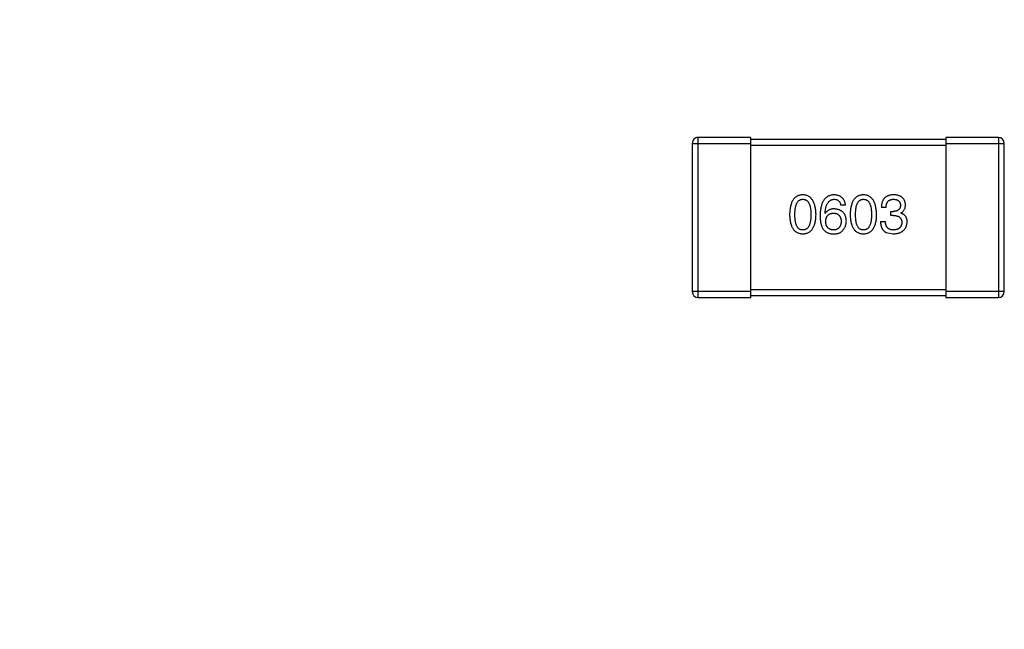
# Model space of a CAD drawing. Header units: inches. Extents: x -100 to 126, y -58 to 58.
# Tile 18 of 118: x 72.05 to 77.1, y -30.75 to -27.63. Entities that reach past the tile are written whole.
import ezdxf

# ---------------------------------------------------------------- set-up
doc = ezdxf.new("R2010")
doc.units = ezdxf.units.IN
doc.header["$LTSCALE"] = 1.21
doc.header["$MEASUREMENT"] = 0
doc.header["$PDMODE"] = 3
doc.header["$PDSIZE"] = 0.3125
doc.layers.get('0').update_dxf_attribs({"linetype": 'CONTINUOUS'})
doc.layers.get('Defpoints').update_dxf_attribs({"linetype": 'CONTINUOUS'})
doc.styles.get("Standard").update_dxf_attribs({"font": 'txt', "width": 0.8})
doc.dimstyles.get("Standard").update_dxf_attribs({"dimtxt": 0.15625, "dimasz": 0.1875, "dimexe": 0.125, "dimexo": 0.0625, "dimgap": 0.09, "dimtad": 0, "dimtih": 1, "dimtoh": 1, "dimzin": 4, "dimdsep": 46, "dimtxsty": 'STANDARD', "dimblk": '_FILLED', "dimblk1": '_FILLED', "dimblk2": '_FILLED', "dimcen": 0.09, "dimazin": 1, "dimtp": 0.01, "dimtm": 0.01, "dimtfac": 1, "dimtofl": 0, "dimtmove": 0, "dimatfit": 3, "dimldrblk": '_FILLED', "dimfxl": 1, "dimtolj": 1, "dimtzin": 4, "dimarcsym": 0})

# ---------------------------------------------------------------- blocks, each defined once
blk = doc.blocks.new('_FILLED')
at = {"color": 0, "linetype": 'ByBlock'}
blk.add_solid([(0, 0), (-1, 0.1667), (-1, -0.1667)], dxfattribs=at)
blk = doc.blocks.new('*D16')
at = {"color": 0, "lineweight": -2}
for p, q in [((76.8362, 41.7108), (39.6185, 41.7108)), ((39.7435, 40.2108), (39.7435, -4.8825)), ((39.7435, -56.2892), (39.7435, -11.1958)), ((61.686, -57.7892), (39.6185, -57.7892))]:
    blk.add_line(p, q, dxfattribs=at)
at = {"layer": 'Defpoints', "color": 0}
for p in [(76.8987, 41.7108), (39.7435, -57.7892), (61.7485, -57.7892)]:
    blk.add_point(p, dxfattribs=at)
at = {"color": 0, "lineweight": -2, "xscale": 1.5, "yscale": 1.5, "zscale": 1.5}
for p, rotation in [((39.7435, 41.7108), 90), ((39.7435, -57.7892), 270)]:
    blk.add_blockref('_FILLED', p, dxfattribs=dict(at, rotation=rotation))
at = {"color": 0, "insert": (39.7435, -8.0392), "char_height": 2, "attachment_point": 5, "rotation": 90}
blk.add_mtext('\\A1;99.50', dxfattribs=at)

msp = doc.modelspace()

# ---------------------------------------------------------------- linework, layer by layer
at = {"color": 7, "linetype": 'Continuous'}
for p, q in [((75.4991, -28.2585), (75.7991, -28.2585)), ((75.4991, -28.2585), (75.4991, -29.0185)), ((75.7991, -28.2285), (75.5291, -28.2285)), ((75.5291, -29.0485), (75.5291, -28.2285)), ((75.7991, -29.0485), (75.7991, -28.2285)), ((76.7991, -28.2385), (75.7991, -28.2385)), ((75.7991, -28.2685), (76.7991, -28.2685)), ((77.0691, -28.2285), (76.7991, -28.2285)), ((76.7991, -28.2285), (76.7991, -29.0485)), ((76.7991, -28.2585), (77.0991, -28.2585)), ((77.0691, -28.2285), (77.0691, -29.0485)), ((77.0991, -29.0185), (77.0991, -28.2585)), ((76.2847, -28.5747), (76.2607, -28.5747)), ((76.1809, -28.6184), (76.1798, -28.6173)), ((76.4928, -28.5867), (76.4688, -28.5867)), ((76.5169, -28.6075), (76.53, -28.6075)), ((76.5169, -28.6282), (76.5169, -28.6075)), ((76.5682, -28.6151), (76.5682, -28.6162)), ((76.4644, -28.6588), (76.4896, -28.6588)), ((76.5289, -28.6282), (76.5169, -28.6282)), ((76.4939, -28.7157), (76.53, -28.7222)), ((75.7991, -29.0185), (75.4991, -29.0185)), ((76.7991, -29.0085), (75.7991, -29.0085)), ((77.0991, -29.0185), (76.7991, -29.0185)), ((75.5291, -29.0485), (75.7991, -29.0485)), ((75.7991, -29.0385), (76.7991, -29.0385)), ((76.7991, -29.0485), (77.0691, -29.0485))]:
    msp.add_line(p, q, dxfattribs=at)
for centre, start, end in [((75.5291, -28.2585), 89.9999, 179.9999), ((77.0691, -28.2585), 359.9999, 89.9999), ((75.5291, -29.0185), 179.9999, 269.9999), ((77.0691, -29.0185), 269.9999, 359.9999)]:
    msp.add_arc(centre, 0.03, start, end, dxfattribs=at)
for points, knots in [([(76.0659, -28.5222), (76.0632, -28.5223), (76.058, -28.5226), (76.0505, -28.5238), (76.0435, -28.526), (76.037, -28.5288), (76.031, -28.5325), (76.0255, -28.537), (76.0204, -28.5422), (76.016, -28.5482), (76.012, -28.555), (76.0085, -28.5626), (76.0055, -28.5709), (76.003, -28.58), (76.001, -28.5898), (75.9995, -28.6005), (75.9985, -28.6119), (75.9982, -28.6198), (75.9981, -28.6238)], [0, 0, 0, 0, 0.057911, 0.113262, 0.165956, 0.217443, 0.268511, 0.319665, 0.372, 0.426129, 0.483365, 0.543779, 0.607756, 0.676562, 0.749704, 0.827713, 0.911177, 1, 1, 1, 1]), ([(76.1336, -28.6238), (76.1335, -28.6198), (76.1331, -28.612), (76.132, -28.6007), (76.1304, -28.5902), (76.1283, -28.5804), (76.1258, -28.5713), (76.1228, -28.563), (76.1192, -28.5555), (76.1152, -28.5487), (76.1107, -28.5427), (76.1058, -28.5374), (76.1003, -28.5329), (76.0943, -28.5292), (76.0879, -28.5263), (76.081, -28.5241), (76.0736, -28.5227), (76.0685, -28.5224), (76.0659, -28.5222)], [0, 0, 0, 0, 0.088475, 0.171606, 0.249595, 0.322626, 0.391327, 0.455765, 0.516374, 0.573675, 0.628522, 0.681161, 0.732559, 0.783563, 0.83504, 0.887639, 0.942585, 1, 1, 1, 1]), ([(76.2268, -28.5222), (76.2239, -28.5224), (76.2184, -28.5227), (76.2104, -28.5242), (76.2029, -28.5265), (76.196, -28.5295), (76.1896, -28.5334), (76.1837, -28.5381), (76.1783, -28.5435), (76.1736, -28.5498), (76.1693, -28.5569), (76.1656, -28.5647), (76.1624, -28.5734), (76.1598, -28.5828), (76.1577, -28.593), (76.1562, -28.6041), (76.155, -28.6159), (76.1548, -28.624), (76.1546, -28.6282)], [0, 0, 0, 0, 0.058957, 0.115262, 0.16907, 0.221312, 0.273147, 0.324961, 0.377649, 0.432026, 0.488925, 0.549039, 0.612912, 0.680653, 0.753056, 0.830314, 0.912483, 1, 1, 1, 1]), ([(76.2847, -28.5747), (76.2844, -28.5727), (76.284, -28.5688), (76.2827, -28.5632), (76.2811, -28.5579), (76.2791, -28.553), (76.2768, -28.5484), (76.2741, -28.5442), (76.271, -28.5404), (76.2676, -28.5369), (76.2637, -28.5338), (76.2595, -28.531), (76.255, -28.5286), (76.25, -28.5266), (76.2447, -28.5249), (76.2391, -28.5237), (76.233, -28.5227), (76.2289, -28.5224), (76.2268, -28.5222)], [0, 0, 0, 0, 0.06947, 0.136096, 0.199592, 0.260665, 0.319672, 0.377156, 0.433415, 0.489984, 0.546535, 0.604276, 0.663499, 0.725182, 0.788953, 0.855683, 0.926216, 1, 1, 1, 1]), ([(76.3767, -28.5222), (76.3741, -28.5223), (76.3689, -28.5226), (76.3614, -28.5238), (76.3544, -28.526), (76.3479, -28.5288), (76.3418, -28.5325), (76.3363, -28.537), (76.3313, -28.5422), (76.3268, -28.5482), (76.3228, -28.555), (76.3194, -28.5626), (76.3164, -28.5709), (76.3139, -28.58), (76.3119, -28.5898), (76.3104, -28.6005), (76.3094, -28.6119), (76.3091, -28.6198), (76.309, -28.6238)], [0, 0, 0, 0, 0.057911, 0.113262, 0.165956, 0.217443, 0.268511, 0.319665, 0.372, 0.426129, 0.483365, 0.543779, 0.607756, 0.676562, 0.749704, 0.827713, 0.911177, 1, 1, 1, 1]), ([(76.4445, -28.6238), (76.4443, -28.6198), (76.444, -28.612), (76.4428, -28.6007), (76.4412, -28.5902), (76.4392, -28.5804), (76.4367, -28.5713), (76.4336, -28.563), (76.4301, -28.5555), (76.4261, -28.5487), (76.4216, -28.5427), (76.4166, -28.5374), (76.4112, -28.5329), (76.4052, -28.5292), (76.3988, -28.5263), (76.3919, -28.5241), (76.3845, -28.5227), (76.3794, -28.5224), (76.3767, -28.5222)], [0, 0, 0, 0, 0.088475, 0.171606, 0.249595, 0.322626, 0.391327, 0.455765, 0.516374, 0.573675, 0.628522, 0.681161, 0.732559, 0.783563, 0.83504, 0.887639, 0.942585, 1, 1, 1, 1]), ([(76.5322, -28.5222), (76.5297, -28.5223), (76.5248, -28.5224), (76.5177, -28.5234), (76.511, -28.5247), (76.5049, -28.5265), (76.4992, -28.5288), (76.494, -28.5317), (76.4893, -28.535), (76.4851, -28.5388), (76.4813, -28.5431), (76.4781, -28.5479), (76.4754, -28.5532), (76.473, -28.559), (76.4712, -28.5652), (76.4699, -28.5719), (76.469, -28.5792), (76.4689, -28.5841), (76.4688, -28.5867)], [0, 0, 0, 0, 0.073232, 0.142595, 0.207997, 0.270074, 0.329156, 0.386529, 0.441846, 0.496976, 0.551877, 0.607941, 0.665637, 0.725446, 0.788542, 0.855101, 0.925196, 1, 1, 1, 1]), ([(76.5923, -28.5736), (76.5921, -28.5716), (76.5918, -28.5677), (76.5907, -28.5621), (76.5893, -28.5568), (76.5874, -28.5519), (76.5851, -28.5474), (76.5824, -28.5433), (76.5792, -28.5395), (76.5756, -28.5361), (76.5717, -28.533), (76.5672, -28.5304), (76.5624, -28.528), (76.5572, -28.5262), (76.5515, -28.5246), (76.5454, -28.5234), (76.5389, -28.5225), (76.5345, -28.5223), (76.5322, -28.5222)], [0, 0, 0, 0, 0.067521, 0.132139, 0.193339, 0.252064, 0.309083, 0.364848, 0.420021, 0.475612, 0.532002, 0.589602, 0.649896, 0.712634, 0.778603, 0.848416, 0.922155, 1, 1, 1, 1]), ([(76.0254, -28.6238), (76.0255, -28.6207), (76.0255, -28.6145), (76.026, -28.6056), (76.0268, -28.5973), (76.0278, -28.5896), (76.0293, -28.5825), (76.031, -28.576), (76.033, -28.5702), (76.0354, -28.5649), (76.0381, -28.5603), (76.0411, -28.5562), (76.0444, -28.5528), (76.0481, -28.55), (76.0521, -28.5478), (76.0564, -28.5463), (76.061, -28.5454), (76.0642, -28.5452), (76.0659, -28.5452)], [0, 0, 0, 0, 0.096452, 0.187278, 0.271765, 0.350519, 0.423437, 0.491321, 0.554011, 0.612224, 0.666281, 0.717003, 0.764884, 0.811423, 0.856783, 0.902993, 0.950236, 1, 1, 1, 1]), ([(76.0659, -28.5452), (76.0675, -28.5452), (76.0708, -28.5454), (76.0756, -28.5463), (76.08, -28.5478), (76.0841, -28.55), (76.0879, -28.5528), (76.0913, -28.5562), (76.0944, -28.5603), (76.0972, -28.5649), (76.0996, -28.5702), (76.1017, -28.576), (76.1035, -28.5825), (76.1049, -28.5896), (76.106, -28.5973), (76.1068, -28.6056), (76.1073, -28.6145), (76.1074, -28.6207), (76.1074, -28.6238)], [0, 0, 0, 0, 0.050604, 0.098688, 0.145699, 0.191791, 0.238625, 0.286717, 0.337546, 0.391814, 0.449755, 0.512106, 0.579685, 0.652048, 0.730262, 0.814146, 0.904281, 1, 1, 1, 1]), ([(76.1798, -28.6173), (76.18, -28.6145), (76.1804, -28.609), (76.1814, -28.601), (76.1827, -28.5936), (76.1842, -28.5867), (76.1861, -28.5803), (76.1883, -28.5744), (76.1908, -28.5691), (76.1936, -28.5643), (76.1967, -28.5601), (76.2001, -28.5563), (76.2038, -28.5531), (76.2078, -28.5504), (76.2121, -28.5482), (76.2167, -28.5467), (76.2216, -28.5455), (76.225, -28.5453), (76.2268, -28.5452)], [0, 0, 0, 0, 0.089218, 0.173709, 0.252753, 0.326963, 0.397099, 0.462534, 0.524018, 0.582178, 0.637235, 0.689955, 0.741228, 0.791618, 0.841661, 0.892925, 0.945259, 1, 1, 1, 1]), ([(76.2268, -28.5452), (76.229, -28.5452), (76.2334, -28.5454), (76.2395, -28.5468), (76.2449, -28.5491), (76.2496, -28.5524), (76.2535, -28.5567), (76.2567, -28.5618), (76.2592, -28.5679), (76.2601, -28.5723), (76.2607, -28.5747)], [0, 0, 0, 0, 0.136586, 0.261496, 0.378089, 0.490612, 0.605522, 0.725767, 0.8561, 1, 1, 1, 1]), ([(76.3363, -28.6238), (76.3363, -28.6207), (76.3364, -28.6145), (76.3369, -28.6056), (76.3376, -28.5973), (76.3387, -28.5896), (76.3402, -28.5825), (76.3418, -28.576), (76.3439, -28.5702), (76.3463, -28.5649), (76.349, -28.5603), (76.3519, -28.5562), (76.3553, -28.5528), (76.359, -28.55), (76.363, -28.5478), (76.3673, -28.5463), (76.3719, -28.5454), (76.3751, -28.5452), (76.3767, -28.5452)], [0, 0, 0, 0, 0.096452, 0.187278, 0.271765, 0.350519, 0.423437, 0.491321, 0.554011, 0.612224, 0.666281, 0.717003, 0.764884, 0.811423, 0.856783, 0.902993, 0.950236, 1, 1, 1, 1]), ([(76.3767, -28.5452), (76.3784, -28.5452), (76.3817, -28.5454), (76.3865, -28.5463), (76.3909, -28.5478), (76.395, -28.55), (76.3987, -28.5528), (76.4022, -28.5562), (76.4053, -28.5603), (76.4081, -28.5649), (76.4105, -28.5702), (76.4126, -28.576), (76.4143, -28.5825), (76.4158, -28.5896), (76.4169, -28.5973), (76.4177, -28.6056), (76.4182, -28.6145), (76.4182, -28.6207), (76.4183, -28.6238)], [0, 0, 0, 0, 0.050604, 0.098688, 0.145699, 0.191791, 0.238625, 0.286717, 0.337546, 0.391814, 0.449755, 0.512106, 0.579685, 0.652048, 0.730262, 0.814146, 0.904281, 1, 1, 1, 1]), ([(76.4928, -28.5867), (76.4929, -28.585), (76.493, -28.5818), (76.4936, -28.5771), (76.4944, -28.5726), (76.4955, -28.5686), (76.497, -28.5648), (76.4987, -28.5614), (76.5006, -28.5583), (76.5029, -28.5555), (76.5054, -28.553), (76.5083, -28.5509), (76.5114, -28.5491), (76.5148, -28.5477), (76.5185, -28.5465), (76.5224, -28.5457), (76.5267, -28.5452), (76.5296, -28.5452), (76.5311, -28.5452)], [0, 0, 0, 0, 0.078134, 0.15164, 0.221358, 0.286689, 0.348614, 0.407697, 0.464247, 0.520153, 0.574432, 0.629291, 0.684538, 0.742032, 0.801329, 0.863637, 0.930123, 1, 1, 1, 1]), ([(76.5671, -28.5758), (76.5671, -28.577), (76.5669, -28.5794), (76.5664, -28.5829), (76.5656, -28.5862), (76.5645, -28.5892), (76.5631, -28.592), (76.5614, -28.5946), (76.5595, -28.5969), (76.5573, -28.5991), (76.5549, -28.6009), (76.5521, -28.6025), (76.5491, -28.604), (76.5458, -28.6051), (76.5422, -28.6061), (76.5384, -28.6068), (76.5343, -28.6073), (76.5314, -28.6074), (76.53, -28.6075)], [0, 0, 0, 0, 0.067741, 0.131599, 0.192143, 0.249977, 0.306453, 0.361639, 0.416449, 0.471489, 0.527582, 0.584873, 0.644974, 0.70814, 0.77492, 0.845909, 0.920585, 1, 1, 1, 1]), ([(76.5311, -28.5452), (76.5325, -28.5452), (76.5351, -28.5453), (76.539, -28.5458), (76.5426, -28.5465), (76.546, -28.5474), (76.5492, -28.5485), (76.552, -28.5499), (76.5547, -28.5515), (76.5571, -28.5533), (76.5592, -28.5553), (76.5611, -28.5576), (76.5628, -28.5601), (76.5641, -28.5628), (76.5653, -28.5657), (76.5661, -28.5689), (76.5668, -28.5722), (76.567, -28.5746), (76.5671, -28.5758)], [0, 0, 0, 0, 0.078051, 0.151197, 0.220412, 0.286742, 0.34933, 0.409464, 0.467368, 0.52298, 0.578639, 0.633998, 0.690142, 0.746855, 0.805868, 0.867776, 0.932345, 1, 1, 1, 1]), ([(76.5682, -28.6151), (76.5701, -28.6141), (76.5739, -28.6123), (76.5788, -28.6086), (76.583, -28.6042), (76.5865, -28.5993), (76.5891, -28.5937), (76.591, -28.5876), (76.5921, -28.5808), (76.5922, -28.576), (76.5923, -28.5736)], [0, 0, 0, 0, 0.125227, 0.244792, 0.361427, 0.478215, 0.59667, 0.722058, 0.856314, 1, 1, 1, 1]), ([(75.9981, -28.6238), (75.9982, -28.6278), (75.9985, -28.6354), (75.9995, -28.6465), (76.001, -28.6568), (76.003, -28.6663), (76.0055, -28.6751), (76.0085, -28.6832), (76.012, -28.6905), (76.016, -28.697), (76.0204, -28.7029), (76.0255, -28.708), (76.031, -28.7123), (76.037, -28.7158), (76.0435, -28.7186), (76.0505, -28.7206), (76.058, -28.7218), (76.0632, -28.7221), (76.0659, -28.7222)], [0, 0, 0, 0, 0.087693, 0.170223, 0.247496, 0.319826, 0.387768, 0.451403, 0.511459, 0.568358, 0.622671, 0.675251, 0.726739, 0.778422, 0.830759, 0.884394, 0.940865, 1, 1, 1, 1]), ([(76.0659, -28.7025), (76.0642, -28.7025), (76.061, -28.7023), (76.0564, -28.7014), (76.0521, -28.6999), (76.0481, -28.6977), (76.0444, -28.6949), (76.0411, -28.6915), (76.0381, -28.6874), (76.0354, -28.6828), (76.033, -28.6775), (76.031, -28.6717), (76.0293, -28.6652), (76.0278, -28.6581), (76.0268, -28.6504), (76.026, -28.6421), (76.0255, -28.6332), (76.0255, -28.627), (76.0254, -28.6238)], [0, 0, 0, 0, 0.049766, 0.097012, 0.143225, 0.188786, 0.235079, 0.282962, 0.333687, 0.387747, 0.445963, 0.508657, 0.576545, 0.649868, 0.72822, 0.812712, 0.903543, 1, 1, 1, 1]), ([(76.0659, -28.7222), (76.0685, -28.7221), (76.0737, -28.7218), (76.0812, -28.7206), (76.0882, -28.7186), (76.0947, -28.7158), (76.1008, -28.7123), (76.1063, -28.708), (76.1113, -28.7029), (76.1158, -28.6971), (76.1198, -28.6905), (76.1232, -28.6832), (76.1262, -28.6751), (76.1287, -28.6663), (76.1307, -28.6568), (76.1322, -28.6465), (76.1332, -28.6354), (76.1335, -28.6278), (76.1336, -28.6238)], [0, 0, 0, 0, 0.059134, 0.115603, 0.169236, 0.221572, 0.273254, 0.32474, 0.377319, 0.431815, 0.488555, 0.548609, 0.612242, 0.680182, 0.75251, 0.829782, 0.91231, 1, 1, 1, 1]), ([(76.1074, -28.6238), (76.1074, -28.627), (76.1073, -28.6331), (76.1068, -28.6419), (76.106, -28.6501), (76.1049, -28.6577), (76.1035, -28.6647), (76.1017, -28.6712), (76.0996, -28.677), (76.0972, -28.6823), (76.0944, -28.6869), (76.0913, -28.691), (76.0879, -28.6945), (76.0841, -28.6973), (76.08, -28.6995), (76.0756, -28.7012), (76.0708, -28.7022), (76.0675, -28.7024), (76.0659, -28.7025)], [0, 0, 0, 0, 0.094834, 0.184067, 0.267029, 0.344713, 0.417334, 0.484367, 0.546941, 0.604717, 0.65953, 0.710539, 0.759381, 0.806382, 0.853027, 0.900623, 0.949121, 1, 1, 1, 1]), ([(76.2268, -28.5943), (76.2241, -28.5944), (76.219, -28.5945), (76.2117, -28.5957), (76.205, -28.5976), (76.1989, -28.6002), (76.1934, -28.6036), (76.1885, -28.6078), (76.1843, -28.6127), (76.182, -28.6165), (76.1809, -28.6184)], [0, 0, 0, 0, 0.144617, 0.279572, 0.40596, 0.526097, 0.64389, 0.760003, 0.877724, 1, 1, 1, 1]), ([(76.1831, -28.6588), (76.1832, -28.6571), (76.1834, -28.6539), (76.1841, -28.6491), (76.1851, -28.6447), (76.1863, -28.6406), (76.1879, -28.6368), (76.1897, -28.6334), (76.1918, -28.6302), (76.1942, -28.6274), (76.1969, -28.6248), (76.1999, -28.6227), (76.2031, -28.6207), (76.2066, -28.6192), (76.2105, -28.6179), (76.2146, -28.617), (76.2189, -28.6164), (76.2219, -28.6163), (76.2235, -28.6162)], [0, 0, 0, 0, 0.076072, 0.148369, 0.216753, 0.281358, 0.342792, 0.401604, 0.458929, 0.514444, 0.569818, 0.625343, 0.681554, 0.739608, 0.800134, 0.863477, 0.929547, 1, 1, 1, 1]), ([(76.2235, -28.6162), (76.225, -28.6163), (76.2279, -28.6164), (76.2322, -28.617), (76.2362, -28.6179), (76.2399, -28.6191), (76.2433, -28.6207), (76.2465, -28.6225), (76.2493, -28.6246), (76.252, -28.6271), (76.2543, -28.6299), (76.2564, -28.6329), (76.2581, -28.6363), (76.2597, -28.64), (76.2608, -28.644), (76.2618, -28.6483), (76.2625, -28.6529), (76.2627, -28.6561), (76.2628, -28.6577)], [0, 0, 0, 0, 0.069884, 0.136529, 0.199638, 0.259844, 0.317774, 0.374356, 0.430026, 0.485148, 0.5409, 0.597889, 0.657472, 0.718614, 0.783613, 0.85129, 0.923712, 1, 1, 1, 1]), ([(76.2891, -28.6566), (76.2889, -28.6543), (76.2887, -28.6497), (76.2877, -28.6431), (76.2863, -28.6369), (76.2845, -28.6311), (76.2822, -28.6257), (76.2794, -28.6207), (76.2762, -28.6161), (76.2725, -28.612), (76.2683, -28.6083), (76.2637, -28.605), (76.2586, -28.6022), (76.2532, -28.5998), (76.2472, -28.5977), (76.2408, -28.5962), (76.2339, -28.595), (76.2292, -28.5946), (76.2268, -28.5943)], [0, 0, 0, 0, 0.071527, 0.139094, 0.20346, 0.264939, 0.323904, 0.381383, 0.437591, 0.493343, 0.549401, 0.606085, 0.664838, 0.725424, 0.788712, 0.855452, 0.925772, 1, 1, 1, 1]), ([(76.309, -28.6238), (76.3091, -28.6278), (76.3094, -28.6354), (76.3104, -28.6465), (76.3119, -28.6568), (76.3139, -28.6663), (76.3164, -28.6751), (76.3194, -28.6832), (76.3228, -28.6905), (76.3269, -28.697), (76.3313, -28.7029), (76.3363, -28.708), (76.3419, -28.7123), (76.3479, -28.7158), (76.3544, -28.7186), (76.3614, -28.7206), (76.3689, -28.7218), (76.3741, -28.7221), (76.3767, -28.7222)], [0, 0, 0, 0, 0.087693, 0.170223, 0.247496, 0.319826, 0.387768, 0.451403, 0.511459, 0.568358, 0.622671, 0.675251, 0.726739, 0.778422, 0.830759, 0.884394, 0.940865, 1, 1, 1, 1]), ([(76.3767, -28.7025), (76.3751, -28.7025), (76.3719, -28.7023), (76.3673, -28.7014), (76.3629, -28.6999), (76.359, -28.6977), (76.3553, -28.6949), (76.3519, -28.6915), (76.3489, -28.6874), (76.3463, -28.6828), (76.3439, -28.6775), (76.3418, -28.6717), (76.3402, -28.6652), (76.3387, -28.6581), (76.3376, -28.6504), (76.3369, -28.6421), (76.3364, -28.6332), (76.3363, -28.627), (76.3363, -28.6238)], [0, 0, 0, 0, 0.049766, 0.097012, 0.143225, 0.188786, 0.235079, 0.282962, 0.333687, 0.387747, 0.445963, 0.508657, 0.576545, 0.649868, 0.72822, 0.812712, 0.903543, 1, 1, 1, 1]), ([(76.3767, -28.7222), (76.3794, -28.7221), (76.3846, -28.7218), (76.3921, -28.7206), (76.3991, -28.7186), (76.4056, -28.7158), (76.4116, -28.7123), (76.4172, -28.708), (76.4222, -28.7029), (76.4267, -28.6971), (76.4306, -28.6905), (76.4341, -28.6832), (76.4371, -28.6751), (76.4396, -28.6663), (76.4416, -28.6568), (76.4431, -28.6465), (76.4441, -28.6354), (76.4444, -28.6278), (76.4445, -28.6238)], [0, 0, 0, 0, 0.059134, 0.115603, 0.169236, 0.221572, 0.273254, 0.32474, 0.377319, 0.431815, 0.488555, 0.548609, 0.612242, 0.680182, 0.75251, 0.829782, 0.91231, 1, 1, 1, 1]), ([(76.4183, -28.6238), (76.4182, -28.627), (76.4182, -28.6331), (76.4177, -28.6419), (76.4169, -28.6501), (76.4158, -28.6577), (76.4143, -28.6647), (76.4126, -28.6712), (76.4105, -28.677), (76.408, -28.6823), (76.4053, -28.6869), (76.4022, -28.691), (76.3988, -28.6945), (76.395, -28.6973), (76.3909, -28.6995), (76.3865, -28.7012), (76.3817, -28.7022), (76.3784, -28.7024), (76.3767, -28.7025)], [0, 0, 0, 0, 0.094834, 0.184067, 0.267029, 0.344713, 0.417334, 0.484367, 0.546941, 0.604717, 0.65953, 0.710539, 0.759381, 0.806382, 0.853027, 0.900623, 0.949121, 1, 1, 1, 1]), ([(76.601, -28.661), (76.601, -28.6596), (76.601, -28.6568), (76.6005, -28.6527), (76.6, -28.6488), (76.599, -28.6451), (76.5979, -28.6416), (76.5965, -28.6383), (76.5948, -28.6352), (76.5929, -28.6323), (76.5907, -28.6296), (76.5882, -28.6271), (76.5855, -28.6248), (76.5826, -28.6226), (76.5793, -28.6207), (76.5759, -28.6189), (76.5722, -28.6175), (76.5696, -28.6166), (76.5682, -28.6162)], [0, 0, 0, 0, 0.071215, 0.138707, 0.20396, 0.266995, 0.327734, 0.387609, 0.445602, 0.503345, 0.561136, 0.618597, 0.677672, 0.738255, 0.799989, 0.863961, 0.930555, 1, 1, 1, 1]), ([(76.1546, -28.6282), (76.1547, -28.6318), (76.1547, -28.6386), (76.1555, -28.6487), (76.1565, -28.6581), (76.1581, -28.6669), (76.16, -28.6751), (76.1625, -28.6826), (76.1654, -28.6896), (76.1677, -28.6939), (76.1688, -28.696)], [0, 0, 0, 0, 0.151498, 0.29521, 0.430242, 0.557137, 0.677306, 0.790845, 0.898111, 1, 1, 1, 1]), ([(76.2246, -28.7025), (76.223, -28.7025), (76.2199, -28.7023), (76.2154, -28.7017), (76.2112, -28.7008), (76.2073, -28.6995), (76.2036, -28.6979), (76.2003, -28.6959), (76.1972, -28.6937), (76.1945, -28.6911), (76.192, -28.6882), (76.1899, -28.6849), (76.1879, -28.6814), (76.1864, -28.6775), (76.1851, -28.6733), (76.1841, -28.6688), (76.1834, -28.6639), (76.1832, -28.6606), (76.1831, -28.6588)], [0, 0, 0, 0, 0.070403, 0.137196, 0.200053, 0.260887, 0.31876, 0.37535, 0.430743, 0.485927, 0.541678, 0.598832, 0.657726, 0.719441, 0.783504, 0.851852, 0.923533, 1, 1, 1, 1]), ([(76.2628, -28.6577), (76.2627, -28.6595), (76.2625, -28.6628), (76.2618, -28.6677), (76.2609, -28.6722), (76.2597, -28.6765), (76.2583, -28.6804), (76.2565, -28.684), (76.2545, -28.6873), (76.2522, -28.6903), (76.2497, -28.6929), (76.2469, -28.6953), (76.2438, -28.6973), (76.2405, -28.699), (76.2369, -28.7004), (76.233, -28.7014), (76.2289, -28.7022), (76.226, -28.7024), (76.2246, -28.7025)], [0, 0, 0, 0, 0.078863, 0.153308, 0.223539, 0.289857, 0.35341, 0.413572, 0.471721, 0.528235, 0.584279, 0.638781, 0.69466, 0.751251, 0.809198, 0.869697, 0.933318, 1, 1, 1, 1]), ([(76.2694, -28.7058), (76.271, -28.7041), (76.2741, -28.7006), (76.2781, -28.6951), (76.2815, -28.6892), (76.2843, -28.6832), (76.2864, -28.6769), (76.288, -28.6704), (76.2889, -28.6636), (76.289, -28.659), (76.2891, -28.6566)], [0, 0, 0, 0, 0.129393, 0.255335, 0.378531, 0.500878, 0.622934, 0.746191, 0.87096, 1, 1, 1, 1]), ([(76.4644, -28.6588), (76.4645, -28.6606), (76.4646, -28.6641), (76.465, -28.6692), (76.4657, -28.6741), (76.4666, -28.6787), (76.4677, -28.6831), (76.469, -28.6873), (76.4706, -28.6912), (76.4723, -28.6949), (76.4742, -28.6983), (76.4764, -28.7015), (76.4788, -28.7045), (76.4814, -28.7072), (76.4842, -28.7097), (76.4872, -28.7119), (76.4905, -28.714), (76.4928, -28.7151), (76.4939, -28.7157)], [0, 0, 0, 0, 0.078937, 0.154495, 0.226898, 0.296844, 0.363348, 0.427781, 0.48946, 0.549586, 0.607902, 0.664733, 0.720805, 0.776157, 0.831175, 0.886736, 0.943094, 1, 1, 1, 1]), ([(76.5311, -28.7025), (76.5294, -28.7025), (76.5263, -28.7025), (76.5217, -28.7019), (76.5173, -28.7011), (76.5134, -28.6999), (76.5096, -28.6984), (76.5063, -28.6965), (76.5032, -28.6942), (76.5004, -28.6917), (76.498, -28.6887), (76.4958, -28.6855), (76.494, -28.6818), (76.4925, -28.6779), (76.4912, -28.6736), (76.4904, -28.669), (76.4897, -28.664), (76.4896, -28.6606), (76.4896, -28.6588)], [0, 0, 0, 0, 0.071272, 0.13882, 0.201858, 0.262757, 0.320043, 0.376709, 0.431462, 0.486034, 0.541209, 0.597703, 0.65589, 0.717768, 0.782056, 0.850407, 0.92277, 1, 1, 1, 1]), ([(76.5289, -28.6282), (76.5307, -28.6282), (76.5342, -28.6283), (76.5393, -28.6287), (76.544, -28.6294), (76.5484, -28.6304), (76.5525, -28.6317), (76.5562, -28.6332), (76.5595, -28.6351), (76.5625, -28.6372), (76.5652, -28.6396), (76.5675, -28.6423), (76.5694, -28.6452), (76.571, -28.6485), (76.5722, -28.6521), (76.5731, -28.6559), (76.5736, -28.66), (76.5737, -28.6628), (76.5737, -28.6643)], [0, 0, 0, 0, 0.082495, 0.159728, 0.232496, 0.300725, 0.365163, 0.425859, 0.483728, 0.538892, 0.592921, 0.646195, 0.699968, 0.754746, 0.811387, 0.870806, 0.933482, 1, 1, 1, 1]), ([(76.53, -28.7222), (76.5327, -28.7221), (76.5381, -28.7218), (76.5458, -28.7209), (76.553, -28.7195), (76.5598, -28.7177), (76.566, -28.7154), (76.5717, -28.7127), (76.577, -28.7095), (76.5817, -28.7059), (76.5859, -28.7018), (76.5896, -28.6973), (76.5928, -28.6924), (76.5955, -28.6869), (76.5977, -28.6811), (76.5993, -28.6748), (76.6005, -28.6681), (76.6009, -28.6634), (76.601, -28.661)], [0, 0, 0, 0, 0.078078, 0.151942, 0.221594, 0.28726, 0.350176, 0.409768, 0.467648, 0.523784, 0.578904, 0.634014, 0.689819, 0.746826, 0.805875, 0.867063, 0.931764, 1, 1, 1, 1]), ([(76.5737, -28.6643), (76.5736, -28.6657), (76.5734, -28.6686), (76.5726, -28.6727), (76.5716, -28.6766), (76.5703, -28.6802), (76.5687, -28.6835), (76.5668, -28.6866), (76.5645, -28.6894), (76.562, -28.692), (76.5592, -28.6942), (76.556, -28.6962), (76.5526, -28.698), (76.5489, -28.6994), (76.5448, -28.7006), (76.5405, -28.7015), (76.5359, -28.7022), (76.5327, -28.7024), (76.5311, -28.7025)], [0, 0, 0, 0, 0.068514, 0.133941, 0.195994, 0.255362, 0.312994, 0.369441, 0.424687, 0.480522, 0.537148, 0.594801, 0.654411, 0.716817, 0.781981, 0.850498, 0.923306, 1, 1, 1, 1]), ([(76.1688, -28.696), (76.1703, -28.698), (76.1733, -28.702), (76.1785, -28.7071), (76.1842, -28.7116), (76.1904, -28.7152), (76.1971, -28.7182), (76.2044, -28.7203), (76.2121, -28.7218), (76.2175, -28.7221), (76.2202, -28.7222)], [0, 0, 0, 0, 0.125033, 0.246266, 0.36603, 0.485265, 0.606781, 0.732144, 0.862551, 1, 1, 1, 1]), ([(76.2202, -28.7222), (76.223, -28.7223), (76.2284, -28.7223), (76.2362, -28.7217), (76.2434, -28.7206), (76.2499, -28.7188), (76.2558, -28.7165), (76.261, -28.7135), (76.2656, -28.7101), (76.2681, -28.7072), (76.2694, -28.7058)], [0, 0, 0, 0, 0.156782, 0.301945, 0.436395, 0.561474, 0.678489, 0.78853, 0.894967, 1, 1, 1, 1])]:
    msp.add_open_spline(points, degree=3, knots=knots, dxfattribs=at)

# ---------------------------------------------------------------- dimensions: what is measured, and where the dimension line sits
at = {"color": 1}
dim = msp.add_linear_dim(base=(39.7435, -57.7892), p1=(76.8987, 41.7108), p2=(61.7485, -57.7892), angle=90, dimstyle='STANDARD', override={"dimtxt": 2, "dimasz": 1.5, "dimtih": 0, "dimtoh": 0, "dimzin": 0, "dimcen": 0.198, "dimadec": 0, "dimazin": 0, "dimtp": 0, "dimtm": 0, "dimtdec": 4, "dimtzin": 0}, dxfattribs=at)
dim.commit()
dim.dimension.update_dxf_attribs({"geometry": '*D16', "text_midpoint": (39.7435, -8.0392)})

doc.saveas('drawing.dxf')
